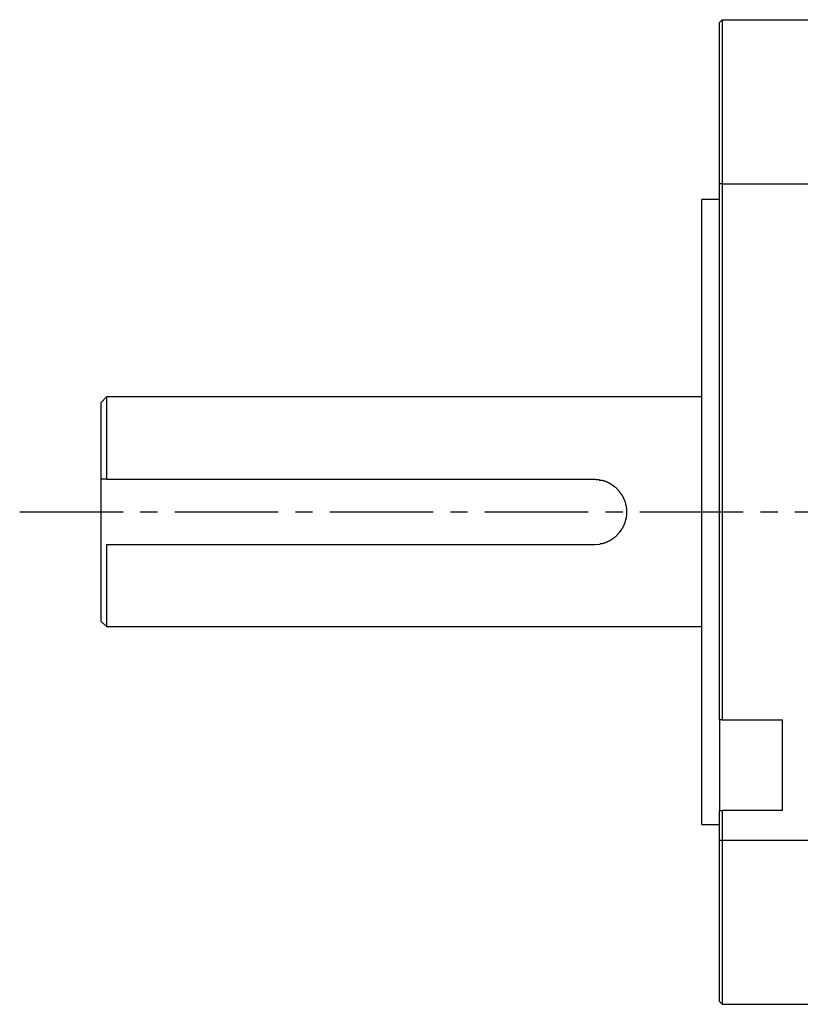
# Model space of a CAD drawing. Header units: millimetres. Extents: x 32176 to 34318, y 9875 to 11035.
# Tile 36 of 56: x 32603 to 32675, y 10293 to 10384. Entities that reach past the tile are written whole.
import ezdxf

# ---------------------------------------------------------------- set-up
doc = ezdxf.new("R2010")
doc.units = ezdxf.units.MM
doc.linetypes.add('CENTER2', pattern=[28.575, 19.05, -3.175, 3.175, -3.175])
doc.layers.add('Center', color=1, linetype='CENTER2')
doc.layers.add('Z_entity', color=7, linetype='Continuous')

msp = doc.modelspace()

# ---------------------------------------------------------------- linework, layer by layer
at = {"layer": 'Center', "ltscale": 0.5}
msp.add_line((32602.879, 10338.592), (32807.488, 10338.592), dxfattribs=at)
at = {"layer": 'Z_entity', "color": 7}
for p, q in [((32667.607, 10383.98), (32667.353, 10383.726)), ((32667.353, 10368.858), (32667.353, 10383.726)), ((32667.607, 10383.98), (32676.46, 10383.98)), ((32667.607, 10383.98), (32667.607, 10368.858)), ((32667.607, 10368.858), (32667.353, 10368.858)), ((32667.353, 10319.424), (32667.353, 10368.858)), ((32667.607, 10368.858), (32676.46, 10368.858)), ((32667.607, 10368.858), (32667.607, 10319.424)), ((32665.743, 10338.613), (32665.743, 10367.418)), ((32667.353, 10367.418), (32665.743, 10367.418)), ((32610.887, 10349.203), (32610.379, 10348.694)), ((32610.379, 10341.62), (32610.379, 10348.694)), ((32610.887, 10349.203), (32610.887, 10341.62)), ((32665.743, 10349.203), (32610.887, 10349.203)), ((32610.379, 10335.563), (32610.379, 10341.62)), ((32610.887, 10341.62), (32610.379, 10341.62)), ((32610.887, 10341.62), (32655.788, 10341.62)), ((32655.788, 10341.62), (32655.916, 10341.62)), ((32655.916, 10341.62), (32656, 10341.578)), ((32656, 10341.578), (32656.254, 10341.578)), ((32656.254, 10341.578), (32656.339, 10341.536)), ((32656.339, 10341.536), (32656.551, 10341.536)), ((32656.551, 10341.536), (32656.593, 10341.493)), ((32656.593, 10341.493), (32656.678, 10341.493)), ((32656.678, 10341.493), (32656.72, 10341.451)), ((32656.72, 10341.451), (32656.805, 10341.451)), ((32656.805, 10341.451), (32656.847, 10341.409)), ((32656.847, 10341.409), (32656.932, 10341.409)), ((32656.932, 10341.409), (32656.975, 10341.366)), ((32656.975, 10341.366), (32657.017, 10341.366)), ((32657.017, 10341.366), (32657.059, 10341.324)), ((32657.059, 10341.324), (32657.102, 10341.324)), ((32657.102, 10341.324), (32657.144, 10341.281)), ((32657.144, 10341.281), (32657.186, 10341.281)), ((32657.186, 10341.281), (32657.229, 10341.239)), ((32657.229, 10341.239), (32657.271, 10341.239)), ((32657.271, 10341.239), (32657.356, 10341.154)), ((32657.356, 10341.154), (32657.398, 10341.154)), ((32657.398, 10341.154), (32657.441, 10341.112)), ((32657.441, 10341.112), (32657.483, 10341.07)), ((32657.483, 10341.07), (32657.525, 10341.07)), ((32657.525, 10341.07), (32657.61, 10340.985)), ((32657.61, 10340.985), (32657.652, 10340.943)), ((32657.652, 10340.943), (32657.695, 10340.9)), ((32657.695, 10340.9), (32657.737, 10340.9)), ((32657.737, 10340.9), (32658.118, 10340.519)), ((32658.118, 10340.519), (32658.118, 10340.477)), ((32658.118, 10340.477), (32658.203, 10340.392)), ((32658.203, 10340.392), (32658.245, 10340.307)), ((32658.245, 10340.307), (32658.33, 10340.222)), ((32658.33, 10340.222), (32658.372, 10340.138)), ((32658.372, 10340.138), (32658.415, 10340.095)), ((32658.415, 10340.095), (32658.5, 10339.926)), ((32658.5, 10339.926), (32658.5, 10339.884)), ((32658.5, 10339.884), (32658.542, 10339.799)), ((32658.542, 10339.799), (32658.584, 10339.757)), ((32658.584, 10339.757), (32658.584, 10339.672)), ((32658.584, 10339.672), (32658.627, 10339.629)), ((32658.627, 10339.629), (32658.627, 10339.587)), ((32658.627, 10339.587), (32658.669, 10339.545)), ((32658.669, 10339.545), (32658.669, 10339.46)), ((32658.669, 10339.46), (32658.711, 10339.375)), ((32658.711, 10339.375), (32658.711, 10339.248)), ((32658.711, 10339.248), (32658.754, 10339.206)), ((32658.754, 10339.206), (32658.754, 10339.036)), ((32658.754, 10339.036), (32658.796, 10338.952)), ((32658.796, 10338.952), (32658.796, 10338.232)), ((32658.711, 10337.808), (32658.669, 10337.766)), ((32658.669, 10337.766), (32658.669, 10337.681)), ((32658.754, 10337.977), (32658.711, 10337.893)), ((32658.711, 10337.893), (32658.711, 10337.808)), ((32658.796, 10338.232), (32658.754, 10338.189)), ((32658.754, 10338.189), (32658.754, 10337.977)), ((32665.743, 10309.766), (32665.743, 10338.613)), ((32658.245, 10336.876), (32658.203, 10336.834)), ((32658.203, 10336.834), (32658.203, 10336.749)), ((32658.288, 10336.876), (32658.245, 10336.876)), ((32658.33, 10337.003), (32658.288, 10336.918)), ((32658.288, 10336.918), (32658.288, 10336.876)), ((32658.415, 10337.088), (32658.33, 10337.003)), ((32658.457, 10337.173), (32658.415, 10337.13)), ((32658.415, 10337.13), (32658.415, 10337.088)), ((32658.5, 10337.257), (32658.457, 10337.215)), ((32658.457, 10337.215), (32658.457, 10337.173)), ((32658.542, 10337.342), (32658.5, 10337.3)), ((32658.5, 10337.3), (32658.5, 10337.257)), ((32658.584, 10337.427), (32658.542, 10337.384)), ((32658.542, 10337.384), (32658.542, 10337.342)), ((32658.627, 10337.554), (32658.584, 10337.511)), ((32658.584, 10337.511), (32658.584, 10337.427)), ((32658.669, 10337.681), (32658.627, 10337.639)), ((32658.627, 10337.639), (32658.627, 10337.554)), ((32657.229, 10335.944), (32657.186, 10335.902)), ((32657.271, 10335.944), (32657.229, 10335.944)), ((32657.313, 10335.986), (32657.271, 10335.944)), ((32657.356, 10335.986), (32657.313, 10335.986)), ((32657.398, 10336.029), (32657.356, 10335.986)), ((32657.441, 10336.071), (32657.398, 10336.029)), ((32657.525, 10336.114), (32657.441, 10336.071)), ((32657.652, 10336.241), (32657.525, 10336.114)), ((32657.695, 10336.241), (32657.652, 10336.241)), ((32657.737, 10336.283), (32657.695, 10336.241)), ((32658.118, 10336.664), (32657.737, 10336.283)), ((32658.161, 10336.749), (32658.118, 10336.707)), ((32658.118, 10336.707), (32658.118, 10336.664)), ((32658.203, 10336.749), (32658.161, 10336.749)), ((32610.379, 10328.489), (32610.379, 10335.563)), ((32655.788, 10335.563), (32610.887, 10335.563)), ((32610.887, 10335.563), (32610.887, 10328.023)), ((32655.916, 10335.563), (32655.788, 10335.563)), ((32656.339, 10335.605), (32655.916, 10335.563)), ((32656.382, 10335.648), (32656.339, 10335.605)), ((32656.551, 10335.648), (32656.382, 10335.648)), ((32656.593, 10335.69), (32656.551, 10335.648)), ((32656.678, 10335.69), (32656.593, 10335.69)), ((32656.72, 10335.732), (32656.678, 10335.69)), ((32656.805, 10335.732), (32656.72, 10335.732)), ((32656.847, 10335.775), (32656.805, 10335.732)), ((32656.932, 10335.775), (32656.847, 10335.775)), ((32657.017, 10335.817), (32656.932, 10335.817)), ((32656.932, 10335.817), (32656.932, 10335.775)), ((32657.059, 10335.859), (32657.017, 10335.817)), ((32657.144, 10335.902), (32657.059, 10335.859)), ((32657.186, 10335.902), (32657.144, 10335.902)), ((32610.379, 10328.489), (32610.887, 10328.023)), ((32610.887, 10328.023), (32665.743, 10328.023)), ((32667.353, 10319.424), (32667.353, 10311.079)), ((32667.607, 10319.424), (32667.353, 10319.424)), ((32667.607, 10319.424), (32673.156, 10319.424)), ((32673.156, 10311.079), (32673.156, 10319.424)), ((32667.353, 10311.079), (32667.607, 10311.079)), ((32667.353, 10308.325), (32667.353, 10311.079)), ((32673.156, 10311.079), (32667.607, 10311.079)), ((32667.607, 10311.079), (32667.607, 10308.325)), ((32665.743, 10309.766), (32667.353, 10309.766)), ((32667.353, 10293.457), (32667.353, 10308.325)), ((32667.353, 10308.325), (32667.607, 10308.325)), ((32667.607, 10308.325), (32676.46, 10308.325)), ((32667.607, 10308.325), (32667.607, 10293.203)), ((32667.353, 10293.457), (32667.607, 10293.203)), ((32667.607, 10293.203), (32676.46, 10293.203))]:
    msp.add_line(p, q, dxfattribs=at)

doc.saveas('drawing.dxf')
